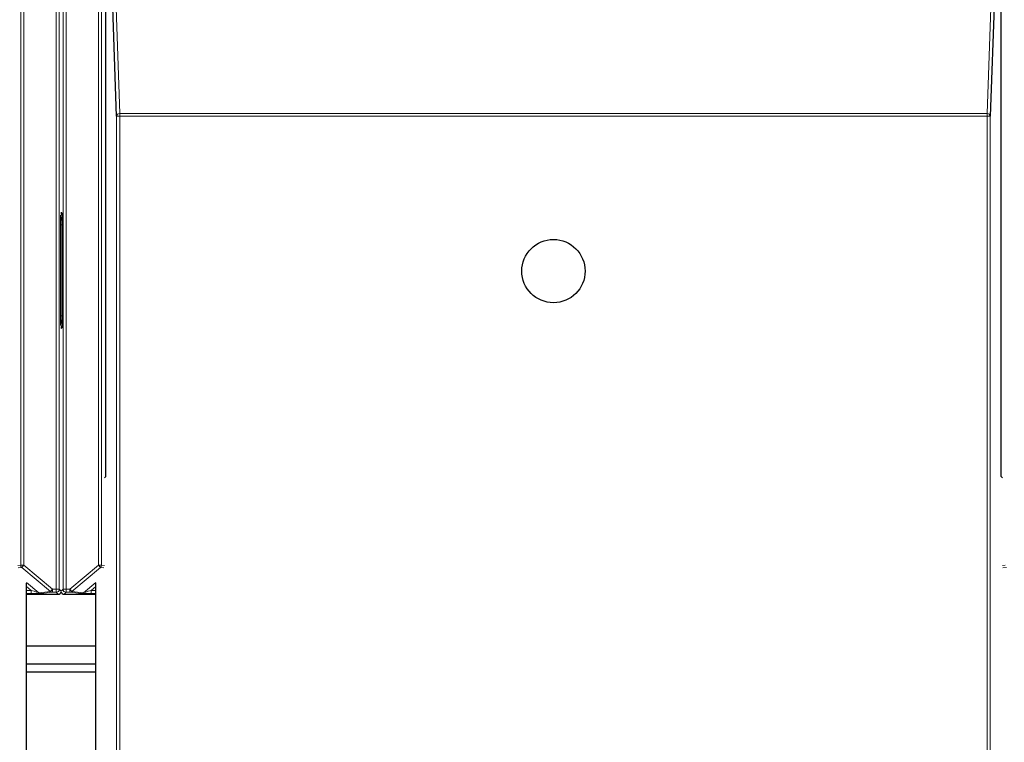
# Paper-space layout 'Blatt3' of a CAD drawing. Header units: millimetres. Extents: x 5 to 418, y 2 to 292.
# Tile 8 of 93: x 88 to 98, y 120 to 128. Entities that reach past the tile are written whole.
import ezdxf

# ---------------------------------------------------------------- set-up
doc = ezdxf.new("R2010")
doc.units = ezdxf.units.MM

psp = doc.layouts.new('Blatt3')

# ---------------------------------------------------------------- linework, layer by layer
at = {"color": 7, "linetype": 'Continuous', "lineweight": 18}
for p, q in [((87.6218, 122.0182), (87.6218, 135.6222)), ((87.6551, 135.6222), (87.6551, 122.0182)), ((88.0076, 121.7563), (88.0076, 135.6222)), ((88.0409, 135.6222), (88.0409, 121.7563)), ((88.0822, 121.7563), (88.0822, 135.6222)), ((88.1155, 135.6222), (88.1155, 121.7563)), ((88.4681, 122.0182), (88.4681, 135.6222)), ((88.5014, 135.6222), (88.5014, 122.0182)), ((88.6143, 129.3817), (88.6984, 126.9283)), ((98.1328, 126.9283), (98.2169, 129.3817)), ((88.665, 104.9872), (88.665, 126.8986)), ((88.665, 126.8986), (88.6984, 126.8986)), ((88.6984, 126.8986), (88.6984, 126.9283)), ((88.6984, 126.9283), (98.1328, 126.9283)), ((88.6984, 126.8986), (88.6984, 104.9867)), ((98.1328, 126.8986), (88.6984, 126.8986)), ((98.1328, 126.8986), (98.1328, 126.9283)), ((98.1328, 104.9867), (98.1328, 126.8986)), ((98.1328, 126.8986), (98.1662, 126.8986)), ((98.1662, 126.8986), (98.1662, 104.9872)), ((88.0616, 125.8536), (88.0694, 125.8491)), ((88.0536, 124.7292), (88.0536, 125.7168)), ((88.0536, 125.7168), (88.0695, 125.7168)), ((88.0536, 124.7292), (88.0695, 124.7292)), ((88.0694, 124.5969), (88.0616, 124.5924)), ((87.5897, 122.015), (87.6218, 122.0182)), ((87.6337, 121.9927), (87.5956, 121.9889)), ((87.6218, 122.0182), (87.6551, 122.0182)), ((87.6551, 122.0182), (87.6337, 121.9927)), ((87.9459, 121.7307), (87.6337, 121.9927)), ((87.6551, 122.0182), (87.9673, 121.7563)), ((88.1559, 121.7563), (88.4681, 122.0182)), ((88.4895, 121.9927), (88.1773, 121.7307)), ((88.4681, 122.0182), (88.5014, 122.0182)), ((88.4895, 121.9927), (88.4681, 122.0182)), ((88.5275, 121.9889), (88.4895, 121.9927)), ((88.5014, 122.0182), (88.5335, 122.015)), ((98.2977, 122.015), (98.3298, 122.0182)), ((98.3417, 121.9927), (98.3037, 121.9889)), ((87.6856, 121.8289), (87.8178, 121.7179)), ((87.7357, 121.7434), (87.6859, 121.7851)), ((87.9459, 121.7307), (87.9673, 121.7563)), ((87.9673, 121.7563), (88.0076, 121.7563)), ((87.9673, 121.7229), (87.9673, 121.7563)), ((88.0076, 121.7563), (88.0409, 121.7563)), ((88.0076, 121.7229), (88.0076, 121.7563)), ((88.0409, 121.7563), (88.0616, 121.7356)), ((88.0616, 121.7356), (88.0822, 121.7563)), ((88.0822, 121.7563), (88.1155, 121.7563)), ((88.1155, 121.7563), (88.1559, 121.7563)), ((88.1155, 121.7563), (88.1155, 121.7229)), ((88.1559, 121.7229), (88.1559, 121.7563)), ((88.1559, 121.7563), (88.1773, 121.7307)), ((88.3053, 121.7179), (88.4375, 121.8289)), ((88.4372, 121.7851), (88.3875, 121.7434)), ((87.6859, 121.7434), (87.7357, 121.7434)), ((87.7357, 121.71), (87.6859, 121.71)), ((87.7357, 121.7434), (87.7357, 121.71)), ((87.8178, 121.7179), (87.9459, 121.7307)), ((87.9673, 121.7229), (87.8393, 121.7101)), ((88.0076, 121.7229), (87.9673, 121.7229)), ((88.0291, 121.7015), (88.0076, 121.7229)), ((88.1155, 121.7229), (88.0941, 121.7015)), ((88.1559, 121.7229), (88.1155, 121.7229)), ((88.2839, 121.7101), (88.1559, 121.7229)), ((88.1773, 121.7307), (88.3053, 121.7179)), ((88.3875, 121.7434), (88.3875, 121.71)), ((88.3875, 121.7434), (88.4372, 121.7434)), ((88.4372, 121.71), (88.3875, 121.71))]:
    psp.add_line(p, q, dxfattribs=at)
at = {"color": 7, "linetype": 'Continuous', "lineweight": 25}
for p, q in [((88.5478, 122.9817), (88.5478, 129.3242)), ((88.665, 126.8986), (88.5812, 129.3446)), ((98.25, 129.3446), (98.1662, 126.8986)), ((98.2834, 122.9817), (98.2834, 129.3242)), ((88.0695, 125.7437), (88.0695, 124.7023)), ((88.5335, 122.9674), (88.5478, 122.9817)), ((98.2977, 122.9674), (98.2834, 122.9817)), ((87.6859, 105.2478), (87.6859, 121.8228)), ((88.4372, 105.2478), (88.4372, 121.8228)), ((87.6859, 121.7015), (88.0291, 121.7015)), ((88.0941, 121.7015), (88.4372, 121.7015)), ((87.6859, 121.1397), (88.4372, 121.1397)), ((88.4372, 120.9397), (87.6859, 120.9397)), ((87.6859, 120.8563), (88.4372, 120.8563))]:
    psp.add_line(p, q, dxfattribs=at)
psp.add_circle((93.4156, 125.215), 0.3442, dxfattribs=at)
at = {"color": 7, "linetype": 'Continuous', "lineweight": 18}
for centre, radius, start, end in [((88.6969, 126.8963), 0.032, 87.42531, 175.98585), ((98.1343, 126.8963), 0.032, 4.01415, 92.57469), ((88.1371, 125.8222), 0.0833, 180.00042, 214.53568), ((88.1371, 124.6238), 0.0833, 145.46426, 179.99958), ((87.6551, 122.0182), 0.0333, 180.00099, 229.99351), ((88.468, 122.0182), 0.0333, 310.00649, 359.99901), ((88.0076, 121.7563), 0.0333, 270.0002, 359.9998), ((88.1155, 121.7563), 0.0333, 180.0002, 269.9998), ((87.8393, 121.7435), 0.0333, 229.99382, 269.99754), ((87.9673, 121.7563), 0.0333, 229.99382, 269.99754), ((88.1559, 121.7563), 0.0333, 270.00246, 310.00618), ((88.2839, 121.7435), 0.0333, 270.00246, 310.00618)]:
    psp.add_arc(centre, radius, start, end, dxfattribs=at)
at = {"color": 7, "linetype": 'Continuous', "lineweight": 25}
for centre, radius, start, end in [((88.1441, 125.8541), 0.0833, 179.9999, 203.42807), ((88.1441, 124.5919), 0.0833, 156.57193, 180.0001), ((88.0291, 121.7348), 0.0333, 270.00017, 347.16128), ((88.0941, 121.7348), 0.0333, 192.83872, 269.99983)]:
    psp.add_arc(centre, radius, start, end, dxfattribs=at)
at = {"color": 7, "linetype": 'Continuous', "lineweight": 18}
for centre, major_axis, ratio, start_param, end_param in [((87.7355, 121.7435), (0.0823, -0.0255), 0.0008127, 4.7143263, 6.2725671), ((87.7355, 121.7101), (0.1037, 0), 0.0011218, 4.7137261, 6.2719669), ((88.3876, 121.7101), (0.1037, 0), 0.0011218, 3.1528111, 4.7110519), ((88.3876, 121.7435), (0.0823, 0.0255), 0.0008127, 3.1522108, 4.7104517)]:
    psp.add_ellipse(centre, major_axis=major_axis, ratio=ratio, start_param=start_param, end_param=end_param, dxfattribs=at)
for points, knots in [([(88.0536, 125.7168), (88.0536, 125.7282), (88.0536, 125.753), (88.0537, 125.7853), (88.0537, 125.8069), (88.0537, 125.8187), (88.0537, 125.822), (88.0537, 125.8222)], [0, 0, 0, 0, 0.26453805, 0.57794882, 0.88355289, 0.99481014, 1, 1, 1, 1]), ([(88.0537, 125.8222), (88.0537, 125.8219), (88.0537, 125.8165), (88.0551, 125.798), (88.0613, 125.7772), (88.0681, 125.7621), (88.0695, 125.759)], [0, 0, 0, 0, 0.0110399, 0.2475866, 0.8467641, 1, 1, 1, 1]), ([(88.0537, 124.6238), (88.0537, 124.624), (88.0537, 124.6273), (88.0537, 124.6391), (88.0537, 124.6607), (88.0536, 124.693), (88.0536, 124.7178), (88.0536, 124.7292)], [0, 0, 0, 0, 0.0051899, 0.1164471, 0.4220512, 0.735462, 1, 1, 1, 1]), ([(88.0537, 124.6238), (88.0537, 124.6241), (88.0537, 124.6269), (88.0539, 124.6323), (88.0548, 124.6407), (88.0564, 124.6496), (88.0588, 124.6592), (88.0618, 124.6685), (88.0651, 124.6772), (88.0678, 124.6834), (88.0692, 124.6866), (88.0695, 124.6873)], [0, 0, 0, 0, 0.0109653, 0.1282748, 0.2460207, 0.3936022, 0.5419073, 0.6920033, 0.8425213, 0.96576, 1, 1, 1, 1])]:
    psp.add_open_spline(points, degree=3, knots=knots, dxfattribs=at)
at = {"color": 7, "linetype": 'Continuous', "lineweight": 25}
for points, knots in [([(88.0694, 125.8491), (88.0694, 125.849), (88.0694, 125.8457), (88.0694, 125.8338), (88.0695, 125.8122), (88.0695, 125.7799), (88.0695, 125.755), (88.0695, 125.7437)], [0, 0, 0, 0, 0.00518066, 0.11696109, 0.42337042, 0.73591001, 1, 1, 1, 1]), ([(88.0695, 124.7023), (88.0695, 124.691), (88.0695, 124.6661), (88.0695, 124.6338), (88.0694, 124.6122), (88.0694, 124.6003), (88.0694, 124.597), (88.0694, 124.5969)], [0, 0, 0, 0, 0.26409, 0.5766296, 0.8830389, 0.9948193, 1, 1, 1, 1])]:
    psp.add_open_spline(points, degree=3, knots=knots, dxfattribs=at)

doc.saveas('drawing.dxf')
